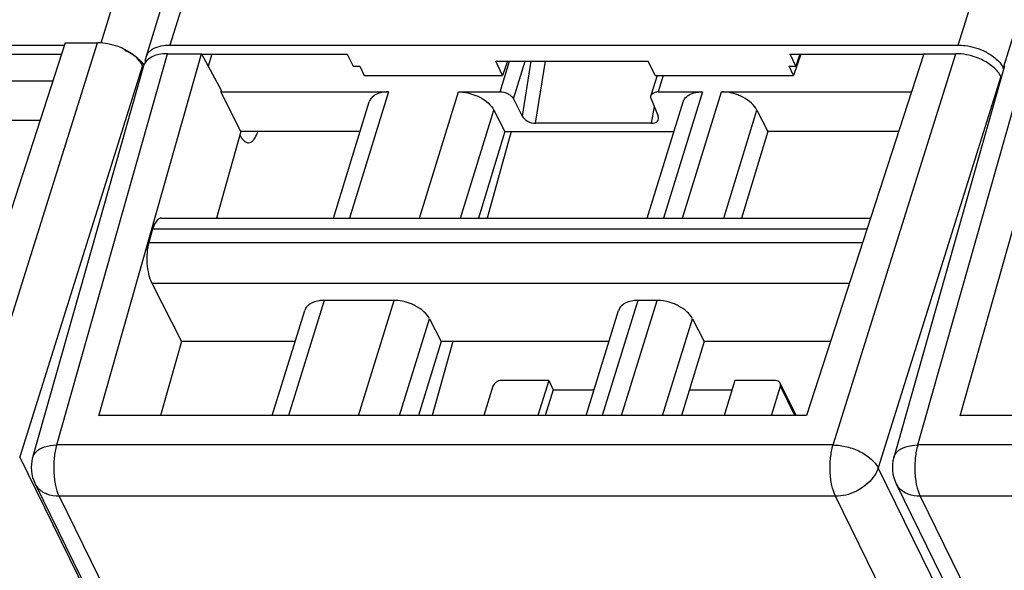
# Model space of a CAD drawing. Header units: millimetres. Extents: x 0 to 420, y 0 to 297.
# Tile 11 of 76: x 129 to 147, y 62 to 72. Entities that reach past the tile are written whole.
import ezdxf

# ---------------------------------------------------------------- set-up
doc = ezdxf.new("R2010")
doc.units = ezdxf.units.MM
doc.header["$LTSCALE"] = 23.1
doc.layers.get('0').update_dxf_attribs({"linetype": 'CONTINUOUS'})

msp = doc.modelspace()

# ---------------------------------------------------------------- linework, layer by layer
at = {"color": 9, "linetype": 'CONTINUOUS'}
for p, q in [((130.50981, 72.04538), (141.87758, 108.83151)), ((158.07854, 107.82692), (146.8812, 71.59234)), ((142.70573, 107.43797), (131.75665, 72.00675)), ((146.0638, 72.00675), (157.01246, 107.43663)), ((128.21308, 64.94483), (130.4415, 72.04819)), ((129.70259, 64.74673), (131.71383, 71.85008)), ((143.79258, 64.74673), (146.021, 71.85008)), ((145.32992, 64.74673), (147.34116, 71.85008)), ((137.74991, 71.15785), (137.92201, 71.71474)), ((137.99126, 71.03259), (138.20206, 71.71474)), ((138.30901, 71.71474), (138.15001, 70.71923)), ((138.39451, 70.58816), (138.57445, 71.71474)), ((131.25887, 71.63379), (129.03051, 64.53062)), ((140.71015, 71.45732), (140.61761, 71.15785)), ((146.83838, 71.43568), (144.61002, 64.33252)), ((135.72467, 71.15785), (135.01681, 68.86719)), ((136.28581, 68.86719), (136.99368, 71.15785)), ((141.4199, 71.15785), (140.71203, 68.86719)), ((141.05998, 68.86719), (141.76783, 71.15781)), ((137.03263, 68.86719), (137.63727, 70.82382)), ((140.54786, 70.89245), (140.49374, 70.58816)), ((141.80679, 68.86719), (142.41144, 70.82382)), ((144.40492, 68.66538), (131.44356, 68.66538)), ((131.37398, 68.42418), (144.3267, 68.42418)), ((131.42709, 67.6867), (144.08729, 67.68587)), ((134.55469, 67.37177), (133.90802, 65.27916)), ((135.17702, 65.27916), (135.82369, 67.37177)), ((140.24991, 67.37177), (139.60325, 65.27915)), ((139.95119, 65.27915), (140.59786, 67.37177)), ((135.92384, 65.27916), (136.46728, 67.03774)), ((140.69801, 65.27915), (141.24145, 67.03774)), ((143.09853, 65.27915), (142.83711, 65.81188)), ((143.79258, 64.74673), (129.70259, 64.74673)), ((159.41992, 64.74673), (145.32992, 64.74673)), ((146.87835, 28.16055), (129.03051, 64.53062)), ((162.45786, 27.96244), (144.61002, 64.33252)), ((129.74597, 63.81468), (147.59383, 27.44457)), ((143.83596, 63.81468), (129.74597, 63.81468)), ((161.68382, 27.44457), (143.83596, 63.81468)), ((145.3733, 63.81468), (163.22116, 27.44457)), ((159.4633, 63.81468), (145.3733, 63.81468))]:
    msp.add_line(p, q, dxfattribs=at)
at = {"color": 7, "linetype": 'CONTINUOUS'}
for p, q in [((131.32307, 71.78917), (142.55025, 108.12034)), ((129.85813, 72.04819), (127.72735, 65.47726)), ((129.85813, 72.04819), (130.4415, 72.04819)), ((116.74837, 72.00675), (129.8447, 72.00675)), ((127.44468, 71.84098), (129.79094, 71.84098)), ((130.46965, 65.27864), (132.32787, 71.85008)), ((131.71383, 71.85008), (132.32787, 71.85008)), ((131.75665, 72.00675), (146.0638, 72.00675)), ((132.32787, 71.85008), (132.68748, 71.18716)), ((132.32787, 71.84098), (134.97253, 71.84098)), ((132.52041, 71.84098), (132.44875, 71.62725)), ((134.97253, 71.84098), (135.07951, 71.62323)), ((143.11749, 71.62293), (143.01061, 71.84098)), ((143.01061, 71.84098), (145.43764, 71.84098)), ((143.20471, 71.84098), (143.07608, 71.45732)), ((143.1906, 71.84098), (143.11749, 71.62293)), ((145.43764, 71.85008), (143.30685, 65.27915)), ((145.43764, 71.85008), (146.021, 71.85008)), ((146.09698, 65.27864), (147.9552, 71.85008)), ((137.79533, 71.45732), (137.66901, 71.71474)), ((137.66901, 71.71474), (140.43804, 71.71474)), ((137.88164, 71.71474), (137.79533, 71.45732)), ((140.56436, 71.45732), (140.43804, 71.71474)), ((131.27874, 71.62754), (129.2659, 64.51851)), ((131.25887, 71.63379), (131.2726, 71.60582)), ((135.07959, 71.62353), (135.20214, 71.62263)), ((135.20223, 71.62293), (135.28361, 71.45732)), ((143.07608, 71.45732), (142.99479, 71.62323)), ((142.99489, 71.62353), (143.11739, 71.62263)), ((146.90608, 71.62754), (144.89323, 64.51851)), ((146.89066, 71.57307), (146.8812, 71.59234)), ((126.18834, 71.35596), (129.6337, 71.35608)), ((135.28361, 71.45732), (137.79533, 71.45732)), ((140.60025, 71.45732), (140.48665, 71.08971)), ((140.56436, 71.45732), (143.07608, 71.45732)), ((146.83838, 71.43568), (146.84686, 71.41839)), ((132.67911, 71.15771), (135.72467, 71.15785)), ((133.04499, 70.43688), (132.67911, 71.15771)), ((132.68748, 71.18716), (132.67921, 71.15772)), ((136.99368, 71.15785), (137.74991, 71.15785)), ((140.61761, 71.15785), (141.41989, 71.15785)), ((141.76784, 71.15785), (145.2132, 71.15798)), ((134.72373, 68.86719), (135.37544, 70.97613)), ((137.99126, 71.03259), (138.15001, 70.71923)), ((140.41895, 68.86719), (141.07067, 70.97613)), ((140.49076, 71.03259), (140.61844, 70.71923)), ((137.63727, 70.82382), (137.83329, 70.43688)), ((142.41144, 70.82382), (142.60745, 70.43688)), ((129.39987, 70.63498), (127.02795, 70.63498)), ((140.49374, 70.58816), (138.39451, 70.58816)), ((133.04499, 70.43688), (132.60113, 68.86719)), ((135.2088, 70.43688), (133.04499, 70.43688)), ((137.83329, 70.43688), (137.35741, 68.86719)), ((137.94897, 70.43688), (137.51283, 68.86719)), ((137.83329, 70.43688), (140.90402, 70.43688)), ((142.60745, 70.43688), (142.13158, 68.86719)), ((144.97937, 70.43688), (142.60745, 70.43688)), ((131.60602, 68.86719), (144.47036, 68.86719)), ((131.44356, 68.66538), (131.37398, 68.42418)), ((131.42709, 67.6867), (131.96666, 66.62341)), ((135.82369, 67.37177), (134.55469, 67.37177)), ((140.59786, 67.37177), (140.24991, 67.37177)), ((133.61494, 65.27916), (134.20545, 67.19005)), ((139.31017, 65.27915), (139.90068, 67.19005)), ((136.46728, 67.03774), (136.67717, 66.62341)), ((141.24145, 67.03774), (141.45134, 66.62341)), ((131.96666, 66.62341), (131.58654, 65.27916)), ((134.03035, 66.62341), (131.96666, 66.62341)), ((136.67717, 66.62341), (136.26964, 65.27916)), ((136.88939, 66.62341), (136.51588, 65.27916)), ((139.72557, 66.62341), (136.67717, 66.62341)), ((141.45134, 66.62341), (141.0438, 65.27915)), ((143.74276, 66.62342), (141.45134, 66.62341)), ((137.61776, 65.81188), (137.45314, 65.27916)), ((138.6325, 65.91633), (137.77285, 65.91633)), ((138.6325, 65.91633), (138.4356, 65.27915)), ((138.6325, 65.91633), (138.71385, 65.75056)), ((142.00973, 65.91633), (141.81283, 65.27915)), ((142.74658, 65.91633), (142.00973, 65.91633)), ((142.67248, 65.27915), (142.83711, 65.81188)), ((143.12425, 65.27915), (142.834, 65.87062)), ((138.71385, 65.75056), (138.56817, 65.27915)), ((138.71385, 65.75056), (139.45584, 65.75056)), ((141.18672, 65.75056), (141.9585, 65.75056)), ((143.30685, 65.27915), (130.46918, 65.27916)), ((158.93419, 65.27915), (146.09652, 65.27916)), ((129.30886, 64.0432), (147.15672, 27.67309)), ((144.93619, 64.0432), (162.78405, 27.67309))]:
    msp.add_line(p, q, dxfattribs=at)
for centre, radius, start, end in [((130.49851, 70.91206), 1.0911, 63.131329, 66.161289), ((130.53715, 70.98665), 1.0071, 56.839319, 63.174374), ((131.56602, 71.70265), 0.25931, 135.19863, 143.093554), ((146.0856, 70.95429), 1.04386, 61.076051, 63.120136), ((130.57713, 71.04969), 0.93245, 56.080463, 56.777067), ((130.60187, 71.08602), 0.8885, 53.424081, 56.09716), ((130.82328, 71.41125), 0.48945, 31.964115, 37.043454), ((131.53228, 71.7245), 0.21898, 162.821407, 168.657569), ((146.49248, 71.39943), 0.434, 28.990215, 31.920697), ((146.52376, 71.41678), 0.39823, 26.158543, 28.988133), ((140.61752, 70.90908), 0.24878, 89.978287, 93.587989), ((129.90735, 64.33689), 0.66667, 164.19185, 206.227988), ((145.53468, 64.33689), 0.66667, 164.19185, 206.227988)]:
    msp.add_arc(centre, radius, start, end, dxfattribs=at)
at = {"color": 9, "linetype": 'CONTINUOUS'}
for centre in [(129.62755, 64.20032), (145.25489, 64.20032)]:
    msp.add_arc(centre, 0.35531, 206.326593, 221.600461, dxfattribs=at)
at = {"color": 7, "linetype": 'CONTINUOUS'}
for centre, major_axis, ratio, start_param, end_param in [((131.91729, 71.43566), (0.63707, -0.19686), 0.57243192, 2.06579301, 3.15519034), ((138.33201, 70.7238), (0.18965, -0.07107), 0.60915864, 3.72682523, 5.26390485), ((140.43225, 70.7238), (0.18936, -0.07043), 0.61216235, 5.25838437, 6.79546398)]:
    msp.add_ellipse(centre, major_axis=major_axis, ratio=ratio, start_param=start_param, end_param=end_param, dxfattribs=at)
for points, knots in [([(130.93524, 71.92682), (130.89687, 71.94627), (130.74056, 72.01397), (130.56879, 72.04819), (130.4415, 72.04819)], [0, 0, 0, 0, 0.25255872, 1, 1, 1, 1]), ([(131.21394, 71.70611), (131.19767, 71.72771), (131.11867, 71.81729), (131.01734, 71.88519), (130.93524, 71.92682)], [0, 0, 0, 0, 0.2271012, 1, 1, 1, 1]), ([(131.38202, 71.88537), (131.40199, 71.90552), (131.51081, 71.98543), (131.65174, 72.00675), (131.75665, 72.00675)], [0, 0, 0, 0, 0.21286217, 1, 1, 1, 1]), ([(146.51474, 71.72871), (146.47637, 71.74816), (146.32006, 71.81587), (146.14829, 71.85008), (146.021, 71.85008)], [0, 0, 0, 0, 0.25255872, 1, 1, 1, 1]), ([(146.0638, 72.00675), (146.10511, 72.00675), (146.27527, 71.99515), (146.44248, 71.94371), (146.55756, 71.88537)], [0, 0, 0, 0, 0.24251396, 1, 1, 1, 1]), ([(146.59047, 71.86794), (146.61966, 71.85181), (146.72233, 71.7884), (146.81456, 71.70327), (146.86085, 71.6289)], [0, 0, 0, 0, 0.27580018, 1, 1, 1, 1]), ([(131.13132, 71.79955), (131.14689, 71.78798), (131.20349, 71.74289), (131.25402, 71.6895), (131.28393, 71.64574)], [0, 0, 0, 0, 0.26793641, 1, 1, 1, 1]), ([(146.83837, 71.43569), (146.80876, 71.49604), (146.71084, 71.61156), (146.58616, 71.6925), (146.51474, 71.72871)], [0, 0, 0, 0, 0.45635498, 1, 1, 1, 1]), ([(135.72467, 71.15785), (135.69433, 71.15785), (135.58996, 71.15128), (135.48123, 71.11345), (135.42783, 71.06071)], [0, 0, 0, 0, 0.28787715, 1, 1, 1, 1]), ([(136.99368, 71.15785), (137.02595, 71.15785), (137.15908, 71.14861), (137.28969, 71.10723), (137.37932, 71.06071)], [0, 0, 0, 0, 0.24222324, 1, 1, 1, 1]), ([(137.74991, 71.15785), (137.76202, 71.15785), (137.81194, 71.15437), (137.86092, 71.13887), (137.89453, 71.12142)], [0, 0, 0, 0, 0.2422285, 1, 1, 1, 1]), ([(137.89453, 71.12142), (137.90542, 71.11577), (137.94318, 71.09328), (137.97687, 71.06101), (137.99126, 71.03259)], [0, 0, 0, 0, 0.27805098, 1, 1, 1, 1]), ([(140.5063, 71.12142), (140.51168, 71.12674), (140.53942, 71.14778), (140.57508, 71.15567), (140.60195, 71.15737)], [0, 0, 0, 0, 0.2195066, 1, 1, 1, 1]), ([(141.12305, 71.06071), (141.13933, 71.07678), (141.22561, 71.13992), (141.33709, 71.15785), (141.41989, 71.15785)], [0, 0, 0, 0, 0.21642909, 1, 1, 1, 1]), ([(142.15348, 71.06071), (142.1235, 71.07627), (142.00171, 71.13036), (141.8673, 71.15785), (141.76784, 71.15785)], [0, 0, 0, 0, 0.2535019, 1, 1, 1, 1]), ([(135.42783, 71.06071), (135.42169, 71.05465), (135.39926, 71.02996), (135.38272, 70.99976), (135.37541, 70.97614)], [0, 0, 0, 0, 0.25863007, 1, 1, 1, 1]), ([(137.37932, 71.06071), (137.43573, 71.03143), (137.53496, 70.9653), (137.61264, 70.87245), (137.63728, 70.82381)], [0, 0, 0, 0, 0.53824085, 1, 1, 1, 1]), ([(140.49076, 71.03259), (140.4888, 71.03741), (140.48269, 71.05569), (140.48247, 71.07624), (140.48664, 71.08971)], [0, 0, 0, 0, 0.26957933, 1, 1, 1, 1]), ([(141.07066, 70.97613), (141.07308, 70.98395), (141.08497, 71.01519), (141.10514, 71.04302), (141.12305, 71.06071)], [0, 0, 0, 0, 0.24533542, 1, 1, 1, 1]), ([(142.41144, 70.82382), (142.3868, 70.87246), (142.30915, 70.96533), (142.20989, 71.03143), (142.15348, 71.06071)], [0, 0, 0, 0, 0.46173616, 1, 1, 1, 1]), ([(133.18133, 70.23388), (133.19819, 70.23389), (133.23557, 70.24529), (133.28232, 70.28881), (133.32333, 70.35428), (133.34458, 70.40686), (133.35453, 70.43619)], [0, 0, 0, 0, 0.18011767, 0.3968262, 0.66922156, 1, 1, 1, 1]), ([(133.0279, 70.37645), (133.03134, 70.36925), (133.04459, 70.34291), (133.06018, 70.31765), (133.07332, 70.3006)], [0, 0, 0, 0, 0.27039104, 1, 1, 1, 1]), ([(133.07332, 70.3006), (133.08808, 70.28145), (133.1186, 70.2492), (133.16206, 70.23387), (133.18133, 70.23388)], [0, 0, 0, 0, 0.55652313, 1, 1, 1, 1]), ([(131.54232, 68.84279), (131.51916, 68.8244), (131.47816, 68.76704), (131.45432, 68.70268), (131.44356, 68.66538)], [0, 0, 0, 0, 0.43241416, 1, 1, 1, 1]), ([(131.57776, 68.86254), (131.5747, 68.86153), (131.56204, 68.8566), (131.55042, 68.84922), (131.54232, 68.84279)], [0, 0, 0, 0, 0.23752189, 1, 1, 1, 1]), ([(131.37398, 68.42418), (131.35702, 68.36541), (131.33634, 68.23745), (131.33588, 68.10827), (131.34073, 68.04092)], [0, 0, 0, 0, 0.47528245, 1, 1, 1, 1]), ([(131.34073, 68.04092), (131.34546, 67.97531), (131.36319, 67.85411), (131.40157, 67.73688), (131.42709, 67.6867)], [0, 0, 0, 0, 0.5388699, 1, 1, 1, 1]), ([(134.55469, 67.37177), (134.52435, 67.37177), (134.41997, 67.3652), (134.31125, 67.32737), (134.25784, 67.27463)], [0, 0, 0, 0, 0.28787715, 1, 1, 1, 1]), ([(136.20932, 67.27463), (136.17935, 67.29019), (136.05755, 67.34428), (135.92315, 67.37177), (135.82369, 67.37177)], [0, 0, 0, 0, 0.2535019, 1, 1, 1, 1]), ([(140.24991, 67.37177), (140.21957, 67.37177), (140.1152, 67.3652), (140.00647, 67.32737), (139.95307, 67.27463)], [0, 0, 0, 0, 0.28787715, 1, 1, 1, 1]), ([(140.98349, 67.27463), (140.95351, 67.29019), (140.83172, 67.34428), (140.69731, 67.37177), (140.59786, 67.37177)], [0, 0, 0, 0, 0.2535019, 1, 1, 1, 1]), ([(134.25784, 67.27463), (134.25171, 67.26857), (134.22927, 67.24388), (134.21273, 67.21368), (134.20543, 67.19006)], [0, 0, 0, 0, 0.25863007, 1, 1, 1, 1]), ([(136.46728, 67.03774), (136.44265, 67.08638), (136.36499, 67.17925), (136.26574, 67.24535), (136.20932, 67.27463)], [0, 0, 0, 0, 0.46173616, 1, 1, 1, 1]), ([(139.95307, 67.27463), (139.94693, 67.26857), (139.9245, 67.24388), (139.90796, 67.21368), (139.90065, 67.19006)], [0, 0, 0, 0, 0.25863007, 1, 1, 1, 1]), ([(141.24145, 67.03774), (141.21681, 67.08638), (141.13916, 67.17925), (141.0399, 67.24535), (140.98349, 67.27463)], [0, 0, 0, 0, 0.46173616, 1, 1, 1, 1]), ([(137.77285, 65.91633), (137.73917, 65.91633), (137.6738, 65.89488), (137.62705, 65.84194), (137.61776, 65.81188)], [0, 0, 0, 0, 0.51698181, 1, 1, 1, 1]), ([(142.83399, 65.87062), (142.82701, 65.88485), (142.80009, 65.91013), (142.76493, 65.91633), (142.74658, 65.91633)], [0, 0, 0, 0, 0.46351131, 1, 1, 1, 1]), ([(142.83711, 65.81188), (142.83867, 65.81693), (142.8431, 65.83629), (142.84042, 65.85753), (142.83399, 65.87062)], [0, 0, 0, 0, 0.26614116, 1, 1, 1, 1])]:
    msp.add_open_spline(points, degree=3, knots=knots, dxfattribs=at)
for points in [[(131.32307, 71.78917), (131.33073, 71.81395), (131.34312, 71.83761), (131.35867, 71.85837)], [(131.25887, 71.6338), (131.25272, 71.64632), (131.24589, 71.65852), (131.23852, 71.67036)], [(131.31422, 71.70005), (131.31215, 71.72249), (131.31314, 71.74547), (131.31757, 71.76756)], [(140.48664, 71.08971), (140.49031, 71.10159), (140.49745, 71.11269), (140.5063, 71.12142)], [(131.60602, 68.86718), (131.59647, 68.86717), (131.58682, 68.86555), (131.57776, 68.86254)]]:
    msp.add_open_spline(points, degree=3, dxfattribs=at)
at = {"color": 9, "linetype": 'CONTINUOUS'}
for points, knots in [([(129.32649, 64.62022), (129.36873, 64.66318), (129.49305, 64.72858), (129.62822, 64.74562), (129.70259, 64.74673)], [0, 0, 0, 0, 0.44752407, 1, 1, 1, 1]), ([(129.70259, 64.74673), (129.67979, 64.67164), (129.65021, 64.50872), (129.64557, 64.3437), (129.64957, 64.25777)], [0, 0, 0, 0, 0.47706597, 1, 1, 1, 1]), ([(143.73956, 64.25777), (143.73556, 64.3437), (143.74021, 64.50872), (143.76979, 64.67164), (143.79258, 64.74673)], [0, 0, 0, 0, 0.52293403, 1, 1, 1, 1]), ([(143.79258, 64.74673), (143.87664, 64.7461), (144.04723, 64.72207), (144.20861, 64.66255), (144.28572, 64.62346)], [0, 0, 0, 0, 0.49297584, 1, 1, 1, 1]), ([(144.95382, 64.62022), (144.99606, 64.66318), (145.12038, 64.72858), (145.25555, 64.74562), (145.32992, 64.74673)], [0, 0, 0, 0, 0.44752407, 1, 1, 1, 1]), ([(145.32992, 64.74673), (145.30713, 64.67164), (145.27755, 64.50872), (145.2729, 64.3437), (145.2769, 64.25777)], [0, 0, 0, 0, 0.47706597, 1, 1, 1, 1]), ([(129.26593, 64.51866), (129.26858, 64.52798), (129.28194, 64.5654), (129.30547, 64.59885), (129.32649, 64.62022)], [0, 0, 0, 0, 0.2441747, 1, 1, 1, 1]), ([(144.28572, 64.62346), (144.3571, 64.58727), (144.48161, 64.50678), (144.58003, 64.39221), (144.60996, 64.33233)], [0, 0, 0, 0, 0.54451922, 1, 1, 1, 1]), ([(144.89327, 64.51866), (144.89591, 64.52798), (144.90927, 64.5654), (144.9328, 64.59885), (144.95382, 64.62022)], [0, 0, 0, 0, 0.2441747, 1, 1, 1, 1]), ([(144.61001, 64.33253), (144.59883, 64.29747), (144.53444, 64.15164), (144.41622, 64.0337), (144.31503, 63.96602)], [0, 0, 0, 0, 0.23209072, 1, 1, 1, 1]), ([(129.64957, 64.25777), (129.65341, 64.1752), (129.67135, 64.02393), (129.71549, 63.8768), (129.74597, 63.81468)], [0, 0, 0, 0, 0.54433983, 1, 1, 1, 1]), ([(143.83596, 63.81468), (143.80548, 63.8768), (143.76134, 64.02393), (143.74341, 64.1752), (143.73956, 64.25777)], [0, 0, 0, 0, 0.45566017, 1, 1, 1, 1]), ([(145.2769, 64.25777), (145.28075, 64.1752), (145.29869, 64.02393), (145.34282, 63.8768), (145.3733, 63.81468)], [0, 0, 0, 0, 0.54433983, 1, 1, 1, 1]), ([(129.74597, 63.81468), (129.67134, 63.81468), (129.529, 63.83583), (129.40559, 63.91515), (129.36186, 63.96442)], [0, 0, 0, 0, 0.53113874, 1, 1, 1, 1]), ([(144.31503, 63.96602), (144.27909, 63.94199), (144.13245, 63.85836), (143.9615, 63.81468), (143.83596, 63.81468)], [0, 0, 0, 0, 0.25616581, 1, 1, 1, 1]), ([(145.3733, 63.81468), (145.29867, 63.81468), (145.15634, 63.83583), (145.03292, 63.91515), (144.98919, 63.96442)], [0, 0, 0, 0, 0.53113874, 1, 1, 1, 1])]:
    msp.add_open_spline(points, degree=3, knots=knots, dxfattribs=at)

doc.saveas('drawing.dxf')
